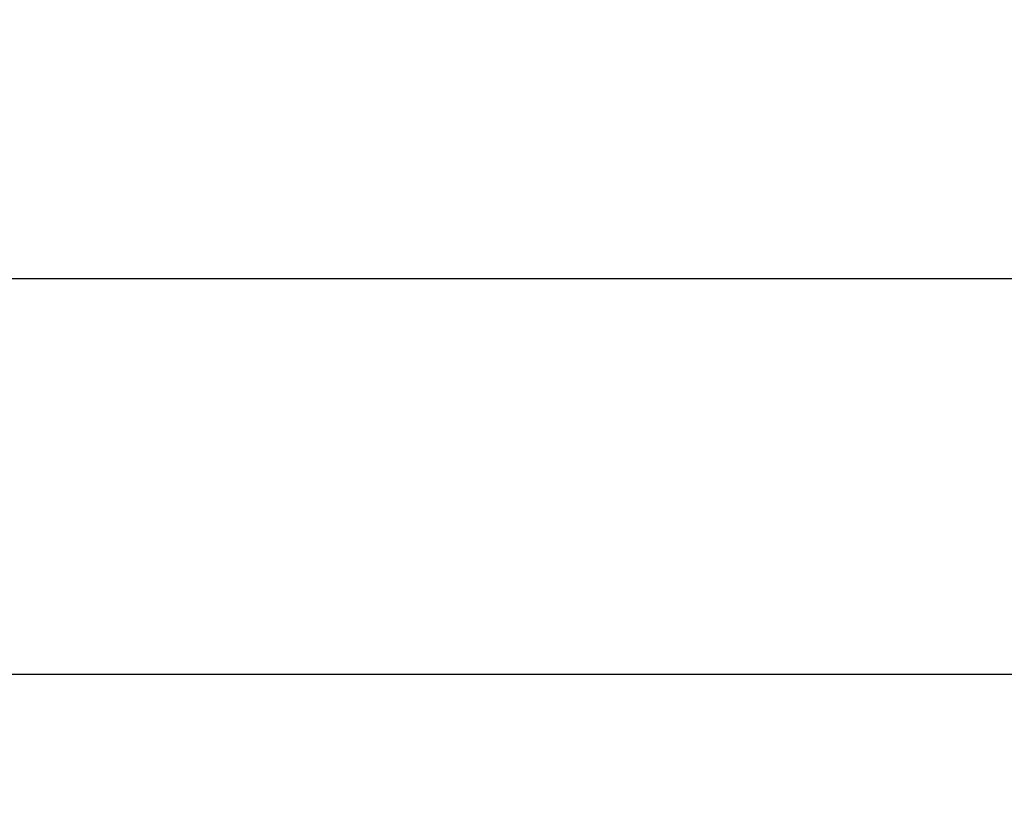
# Model space of a CAD drawing. Header units: millimetres. Extents: x 344 to 667, y 229 to 335.
# Tile 204 of 206: x 624 to 637, y 306 to 317. Entities that reach past the tile are written whole.
import ezdxf

# ---------------------------------------------------------------- set-up
doc = ezdxf.new("R2010")
doc.units = ezdxf.units.MM
doc.header["$LTSCALE"] = 0.5
doc.header["$PDMODE"] = 3
doc.header["$PDSIZE"] = 0.3125
doc.layers.get('0').update_dxf_attribs({"linetype": 'CONTINUOUS'})
doc.layers.get('Defpoints').update_dxf_attribs({"linetype": 'CONTINUOUS'})
doc.layers.add('Dim', color=6, linetype='CONTINUOUS', lineweight=13)
doc.styles.add('Verdana', font='verdana.ttf', dxfattribs={"height": 2.5})
doc.dimstyles.new('aaaaaaaa 3.0', dxfattribs={"dimtxt": 2.5, "dimasz": 2, "dimexe": 1.25, "dimexo": 0.625, "dimtad": 1, "dimzin": 9, "dimdsep": 46, "dimtxsty": 'Verdana', "dimcen": 0, "dimazin": 0, "dimtfac": 1, "dimtmove": 0, "dimatfit": 3, "dimfxl": 1, "dimlwd": 25, "dimlwe": 25, "dimarcsym": 0})

# ---------------------------------------------------------------- blocks, each defined once
blk = doc.blocks.new('*D32')
at = {"layer": 'Defpoints', "color": 0}
for p in [(549.811, 313.125), (549.811, 301.833), (641.811, 301.833)]:
    blk.add_point(p, dxfattribs=at)
at = {"layer": 'Dim', "color": 0, "lineweight": 25}
for p, q in [((549.811, 302.458), (549.811, 314.375)), ((641.811, 302.458), (641.811, 314.375)), ((639.811, 313.125), (551.811, 313.125))]:
    blk.add_line(p, q, dxfattribs=at)
at = {"layer": 'Dim', "color": 0}
for points in [[(551.811, 313.458), (551.811, 312.792), (549.811, 313.125)], [(639.811, 312.792), (639.811, 313.458), (641.811, 313.125)]]:
    blk.add_solid(points, dxfattribs=at)
at = {"layer": 'Dim', "color": 0, "insert": (595.811, 315.05), "char_height": 2.5, "attachment_point": 5, "style": 'Verdana'}
blk.add_mtext('92', dxfattribs=at)

msp = doc.modelspace()

# ---------------------------------------------------------------- linework, layer by layer
at = {"linetype": 'Continuous'}
msp.add_line((648.261, 307.683), (538.861, 307.683), dxfattribs=at)

# ---------------------------------------------------------------- dimensions: what is measured, and where the dimension line sits
at = {"layer": 'Dim'}
dim = msp.add_linear_dim(base=(549.811, 313.125), p1=(641.811, 301.833), p2=(549.811, 301.833), dimstyle='aaaaaaaa 3.0', dxfattribs=at)
dim.commit()
dim.dimension.update_dxf_attribs({"geometry": '*D32', "text_midpoint": (595.811, 315.05)})

doc.saveas('drawing.dxf')
